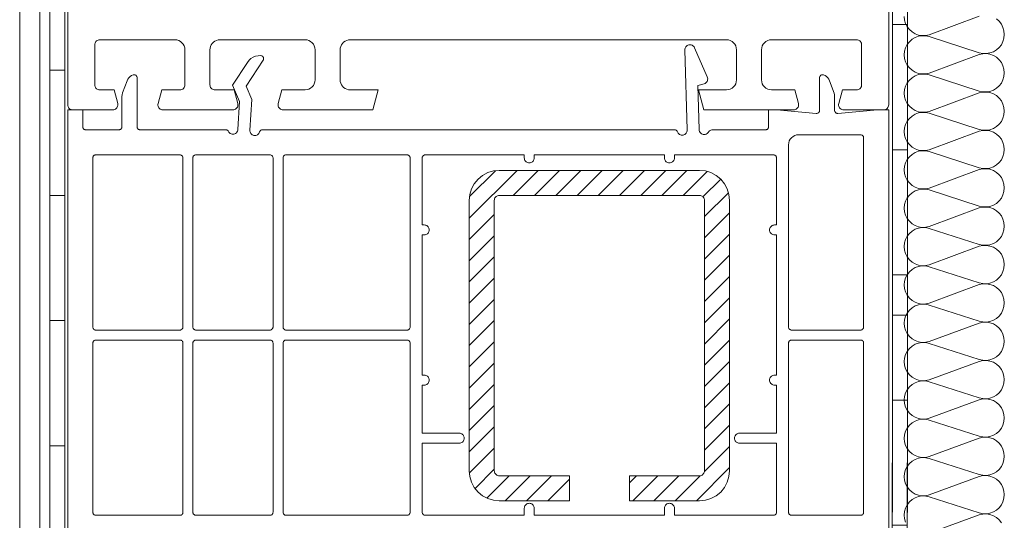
# Model space of a CAD drawing. Header units: metres. Extents: x 69 to 122.5, y -21.4 to -4.6.
# Tile 96 of 250: x 77.3381 to 77.4365, y -15.3319 to -15.2819. Entities that reach past the tile are written whole.
import ezdxf

# ---------------------------------------------------------------- set-up
doc = ezdxf.new("R2010")
doc.units = ezdxf.units.M
doc.header["$LTSCALE"] = 0.02
doc.layers.add('032_Metallarbeiten-Fenster', color=7, linetype='Continuous', lineweight=5)
doc.layers.add('Keine', color=7, linetype='Continuous', lineweight=9)

msp = doc.modelspace()

# ---------------------------------------------------------------- linework, layer by layer
at = {"layer": '032_Metallarbeiten-Fenster', "color": 181, "linetype": 'Continuous', "lineweight": 9, "true_color": 0x9f7fff}
for p, q in [((77.383003, -15.301725), (77.387782, -15.296947)), ((77.383041, -15.299566), (77.385623, -15.296984)), ((77.387403, -15.299447), (77.389903, -15.296947)), ((77.389524, -15.299447), (77.392024, -15.296947)), ((77.391646, -15.299447), (77.394146, -15.296947)), ((77.393767, -15.299447), (77.396267, -15.296947)), ((77.395888, -15.299447), (77.398388, -15.296947)), ((77.39801, -15.299447), (77.40051, -15.296947)), ((77.400131, -15.299447), (77.402631, -15.296947)), ((77.402252, -15.299447), (77.404752, -15.296947)), ((77.404374, -15.299447), (77.406763, -15.297057)), ((77.406351, -15.29959), (77.40812, -15.297822)), ((77.406503, -15.30156), (77.408889, -15.299174)), ((77.383003, -15.303847), (77.385503, -15.301347)), ((77.406503, -15.303681), (77.409003, -15.301181)), ((77.406503, -15.305802), (77.409003, -15.303302)), ((77.383003, -15.305968), (77.385503, -15.303468)), ((77.383003, -15.308089), (77.385503, -15.305589)), ((77.406503, -15.307924), (77.409003, -15.305424)), ((77.383003, -15.31021), (77.385503, -15.30771)), ((77.406503, -15.310045), (77.409003, -15.307545)), ((77.383003, -15.312332), (77.385503, -15.309832)), ((77.406503, -15.312166), (77.409003, -15.309666)), ((77.383003, -15.314453), (77.385503, -15.311953)), ((77.406503, -15.314288), (77.409003, -15.311788)), ((77.383003, -15.316574), (77.385503, -15.314074)), ((77.406503, -15.316409), (77.409003, -15.313909)), ((77.406503, -15.31853), (77.409003, -15.31603)), ((77.383003, -15.318696), (77.385503, -15.316196)), ((77.406503, -15.320652), (77.409003, -15.318152)), ((77.383003, -15.320817), (77.385503, -15.318317)), ((77.383003, -15.322938), (77.385503, -15.320438)), ((77.406503, -15.322773), (77.409003, -15.320273)), ((77.383003, -15.32506), (77.385503, -15.32256)), ((77.406503, -15.324894), (77.409003, -15.322394)), ((77.383024, -15.32716), (77.385503, -15.324681)), ((77.406497, -15.327022), (77.409003, -15.324516)), ((77.383592, -15.328714), (77.385503, -15.326802)), ((77.405694, -15.329947), (77.409003, -15.326637)), ((77.38476, -15.329667), (77.38698, -15.327447)), ((77.386602, -15.329947), (77.389102, -15.327447)), ((77.388723, -15.329947), (77.391223, -15.327447)), ((77.390844, -15.329947), (77.393003, -15.327788)), ((77.399003, -15.328152), (77.399708, -15.327447)), ((77.39933, -15.329947), (77.40183, -15.327447)), ((77.401451, -15.329947), (77.403951, -15.327447)), ((77.403572, -15.329947), (77.406079, -15.32744)), ((77.392966, -15.329947), (77.393003, -15.329909))]:
    msp.add_line(p, q, dxfattribs=at)
at = {"layer": '032_Metallarbeiten-Fenster', "color": 7, "linetype": 'Continuous', "lineweight": 9}
msp.add_lwpolyline([(77.338094, -15.211971), (77.340094, -15.211971), (77.340094, -15.553271), (77.362593, -15.553271), (77.362593, -15.555271), (77.338094, -15.555271)], close=True, dxfattribs=at)
for points in [[(77.342589, -15.211955), (77.342589, -15.549172), (77.386491, -15.549172), (77.37816, -15.557286)], [(77.5577, -15.408971), (77.50325, -15.408949), (77.50325, -15.403949), (77.47175, -15.404002), (77.471706, -15.395915), (77.458514, -15.395915), (77.457937, -15.403949), (77.424778, -15.403944), (77.425202, -15.390236), (77.425278, -15.311401), (77.425278, -15.223714)]]:
    msp.add_lwpolyline(points, dxfattribs=at)
at = {"layer": '032_Metallarbeiten-Fenster'}
for points in [[(77.3429, -15.240915), (77.3429, -15.290405), (77.3429, -15.290405), (77.342908, -15.290492), (77.34293, -15.290576), (77.342967, -15.290655), (77.343017, -15.290727), (77.343079, -15.290788), (77.34315, -15.290838), (77.343229, -15.290875), (77.343313, -15.290898), (77.3434, -15.290905), (77.3474, -15.290905), (77.3474, -15.290905), (77.347491, -15.290897), (77.347579, -15.290872), (77.347661, -15.290831), (77.347735, -15.290777), (77.347797, -15.29071), (77.347846, -15.290632), (77.34788, -15.290547), (77.347897, -15.290457), (77.347899, -15.290366), (77.347883, -15.290276), (77.347516, -15.288905), (77.3461, -15.288905), (77.3461, -15.288905), (77.346013, -15.288898), (77.345929, -15.288875), (77.34585, -15.288838), (77.345779, -15.288788), (77.345717, -15.288727), (77.345667, -15.288655), (77.34563, -15.288576), (77.345608, -15.288492), (77.3456, -15.288405), (77.3456, -15.284405), (77.3456, -15.284405), (77.345608, -15.284318), (77.34563, -15.284234), (77.345667, -15.284155), (77.345717, -15.284084), (77.345779, -15.284022), (77.34585, -15.283972), (77.345929, -15.283935), (77.346013, -15.283913), (77.3461, -15.283905), (77.3536, -15.283905), (77.3536, -15.283905), (77.353795, -15.283924), (77.353983, -15.283981), (77.354156, -15.284074), (77.354307, -15.284198), (77.354432, -15.28435), (77.354524, -15.284522), (77.354581, -15.28471), (77.3546, -15.284905), (77.3546, -15.288405), (77.3546, -15.288405), (77.354591, -15.288503), (77.354562, -15.288596), (77.354516, -15.288683), (77.354454, -15.288759), (77.354378, -15.288821), (77.354291, -15.288867), (77.354198, -15.288896), (77.3541, -15.288905), (77.352284, -15.288905), (77.351917, -15.290276), (77.351917, -15.290276), (77.351902, -15.290366), (77.351903, -15.290457), (77.351921, -15.290547), (77.351955, -15.290632), (77.352003, -15.29071), (77.352066, -15.290777), (77.352139, -15.290831), (77.352221, -15.290872), (77.352309, -15.290897), (77.3524, -15.290905), (77.3594, -15.290905), (77.3594, -15.290905), (77.359491, -15.290897), (77.359579, -15.290872), (77.359661, -15.290831), (77.359735, -15.290777), (77.359797, -15.29071), (77.359846, -15.290632), (77.35988, -15.290547), (77.359897, -15.290457), (77.359899, -15.290366), (77.359883, -15.290276), (77.359516, -15.288905), (77.3576, -15.288905), (77.3576, -15.288905), (77.357513, -15.288898), (77.357429, -15.288875), (77.35735, -15.288838), (77.357279, -15.288788), (77.357217, -15.288727), (77.357167, -15.288655), (77.35713, -15.288576), (77.357108, -15.288492), (77.3571, -15.288405), (77.3571, -15.284905), (77.3571, -15.284905), (77.357115, -15.284731), (77.35716, -15.284563), (77.357234, -15.284405), (77.357334, -15.284262), (77.357457, -15.284139), (77.3576, -15.284039), (77.357758, -15.283965), (77.357926, -15.28392), (77.3581, -15.283905), (77.3666, -15.283905), (77.3666, -15.283905), (77.366795, -15.283924), (77.366983, -15.283981), (77.367156, -15.284074), (77.367307, -15.284198), (77.367432, -15.28435), (77.367524, -15.284522), (77.367581, -15.28471), (77.3676, -15.284905), (77.3676, -15.287905), (77.3676, -15.287905), (77.367581, -15.2881), (77.367524, -15.288288), (77.367432, -15.288461), (77.367307, -15.288612), (77.367156, -15.288737), (77.366983, -15.288829), (77.366795, -15.288886), (77.3666, -15.288905), (77.364284, -15.288905), (77.363917, -15.290276), (77.363917, -15.290276), (77.363902, -15.290366), (77.363903, -15.290457), (77.363921, -15.290547), (77.363955, -15.290632), (77.364003, -15.29071), (77.364066, -15.290777), (77.364139, -15.290831), (77.364221, -15.290872), (77.364309, -15.290897), (77.3644, -15.290905), (77.373364, -15.290905), (77.3739, -15.288905), (77.3711, -15.288905), (77.3711, -15.288905), (77.370926, -15.28889), (77.370758, -15.288845), (77.3706, -15.288771), (77.370457, -15.288671), (77.370334, -15.288548), (77.370234, -15.288405), (77.37016, -15.288247), (77.370115, -15.288079), (77.3701, -15.287905), (77.3701, -15.284905), (77.3701, -15.284905), (77.370115, -15.284731), (77.37016, -15.284563), (77.370234, -15.284405), (77.370334, -15.284262), (77.370457, -15.284139), (77.3706, -15.284039), (77.370758, -15.283965), (77.370926, -15.28392), (77.3711, -15.283905), (77.4087, -15.283905), (77.4087, -15.283905), (77.408895, -15.283924), (77.409083, -15.283981), (77.409256, -15.284074), (77.409407, -15.284198), (77.409532, -15.28435), (77.409624, -15.284522), (77.409681, -15.28471), (77.4097, -15.284905), (77.4097, -15.287905), (77.4097, -15.287905), (77.409681, -15.2881), (77.409624, -15.288288), (77.409532, -15.288461), (77.409407, -15.288612), (77.409256, -15.288737), (77.409083, -15.288829), (77.408895, -15.288886), (77.4087, -15.288905), (77.4059, -15.288905), (77.406436, -15.290905), (77.4154, -15.290905), (77.4154, -15.290905), (77.415491, -15.290897), (77.415579, -15.290872), (77.415661, -15.290831), (77.415735, -15.290777), (77.415797, -15.29071), (77.415846, -15.290632), (77.41588, -15.290547), (77.415897, -15.290457), (77.415899, -15.290366), (77.415883, -15.290276), (77.415516, -15.288905), (77.4132, -15.288905), (77.4132, -15.288905), (77.413005, -15.288886), (77.412817, -15.288829), (77.412645, -15.288737), (77.412493, -15.288612), (77.412369, -15.288461), (77.412276, -15.288288), (77.412219, -15.2881), (77.4122, -15.287905), (77.4122, -15.284905), (77.4122, -15.284905), (77.412219, -15.28471), (77.412276, -15.284522), (77.412369, -15.28435), (77.412493, -15.284198), (77.412645, -15.284074), (77.412817, -15.283981), (77.413005, -15.283924), (77.4132, -15.283905), (77.4217, -15.283905), (77.4217, -15.283905), (77.421787, -15.283913), (77.421871, -15.283935), (77.42195, -15.283972), (77.422022, -15.284022), (77.422083, -15.284084), (77.422133, -15.284155), (77.42217, -15.284234), (77.422193, -15.284318), (77.4222, -15.284405), (77.4222, -15.288405), (77.4222, -15.288405), (77.422193, -15.288492), (77.42217, -15.288576), (77.422133, -15.288655), (77.422083, -15.288727), (77.422022, -15.288788), (77.42195, -15.288838), (77.421871, -15.288875), (77.421787, -15.288898), (77.4217, -15.288905), (77.420284, -15.288905), (77.419917, -15.290276), (77.419917, -15.290276), (77.419902, -15.290366), (77.419903, -15.290457), (77.419921, -15.290547), (77.419955, -15.290632), (77.420003, -15.29071), (77.420066, -15.290777), (77.420139, -15.290831), (77.420221, -15.290872), (77.420309, -15.290897), (77.4204, -15.290905), (77.4244, -15.290905), (77.4244, -15.290905), (77.424498, -15.290896), (77.424591, -15.290867), (77.424678, -15.290821), (77.424754, -15.290759), (77.424816, -15.290683), (77.424862, -15.290596), (77.424891, -15.290503), (77.4249, -15.290405), (77.4249, -15.240915)], [(77.4249, -15.340395), (77.4249, -15.290905), (77.423786, -15.290905), (77.419826, -15.291252), (77.419826, -15.291252), (77.419771, -15.291251), (77.419717, -15.291241), (77.419665, -15.291221), (77.419619, -15.291192), (77.419578, -15.291154), (77.419545, -15.29111), (77.41952, -15.291061), (77.419505, -15.291008), (77.4195, -15.290953), (77.4195, -15.289571), (77.4195, -15.289571), (77.419485, -15.289398), (77.41944, -15.289229), (77.418996, -15.288009), (77.418996, -15.288009), (77.418923, -15.287852), (77.418824, -15.287711), (77.418702, -15.287588), (77.418561, -15.287488), (77.418405, -15.287414), (77.418405, -15.287414), (77.418349, -15.287399), (77.418291, -15.287395), (77.418234, -15.287403), (77.418179, -15.287421), (77.418129, -15.287449), (77.418085, -15.287486), (77.418049, -15.287531), (77.418022, -15.287582), (77.418006, -15.287638), (77.418, -15.287695), (77.418, -15.290953), (77.418, -15.290953), (77.417995, -15.291008), (77.41798, -15.291061), (77.417955, -15.29111), (77.417922, -15.291154), (77.417882, -15.291192), (77.417835, -15.291221), (77.417783, -15.291241), (77.417729, -15.291251), (77.417674, -15.291252), (77.413714, -15.290905), (77.4129, -15.290905), (77.4129, -15.292595), (77.4129, -15.292595), (77.412896, -15.292647), (77.412882, -15.292698), (77.41286, -15.292745), (77.41283, -15.292788), (77.412793, -15.292825), (77.41275, -15.292855), (77.412703, -15.292877), (77.412652, -15.292891), (77.4126, -15.292895), (77.407316, -15.292895), (77.407316, -15.292895), (77.407232, -15.292902), (77.407151, -15.292923), (77.407074, -15.292958), (77.407004, -15.293004), (77.406943, -15.293062), (77.406892, -15.29313), (77.406892, -15.29313), (77.406832, -15.293207), (77.406758, -15.293271), (77.406673, -15.29332), (77.40658, -15.293351), (77.406483, -15.293364), (77.406385, -15.293357), (77.406291, -15.293331), (77.406203, -15.293287), (77.406126, -15.293228), (77.406061, -15.293154), (77.406013, -15.293069), (77.405981, -15.292976), (77.405969, -15.292878), (77.405841, -15.28848), (77.406466, -15.288293), (77.406466, -15.288293), (77.406553, -15.288258), (77.406632, -15.288207), (77.4067, -15.288142), (77.406755, -15.288066), (77.406794, -15.28798), (77.406817, -15.287889), (77.406822, -15.287795), (77.40681, -15.287702), (77.40678, -15.287613), (77.405495, -15.2847), (77.405495, -15.2847), (77.405454, -15.284625), (77.4054, -15.284558), (77.405336, -15.284501), (77.405262, -15.284455), (77.405182, -15.284424), (77.405098, -15.284406), (77.405012, -15.284403), (77.404927, -15.284414), (77.404927, -15.284414), (77.404845, -15.28444), (77.404769, -15.28448), (77.404701, -15.284532), (77.404642, -15.284596), (77.404596, -15.284668), (77.404562, -15.284747), (77.404543, -15.284831), (77.404538, -15.284917), (77.404769, -15.292913), (77.404769, -15.292913), (77.404764, -15.293001), (77.404744, -15.293087), (77.404708, -15.293168), (77.404659, -15.293241), (77.404598, -15.293305), (77.404526, -15.293357), (77.404447, -15.293395), (77.404362, -15.293419), (77.404362, -15.293419), (77.404274, -15.293428), (77.404186, -15.293421), (77.4041, -15.293398), (77.40402, -15.293361), (77.403948, -15.29331), (77.403886, -15.293248), (77.403835, -15.293175), (77.403798, -15.293095), (77.403798, -15.293095), (77.403777, -15.293047), (77.403747, -15.293004), (77.40371, -15.292966), (77.403667, -15.292936), (77.403619, -15.292913), (77.403568, -15.2929), (77.403516, -15.292895), (77.362353, -15.292895), (77.362353, -15.292895), (77.362299, -15.2929), (77.362247, -15.292915), (77.362198, -15.292939), (77.362154, -15.292971), (77.362116, -15.293011), (77.362087, -15.293057), (77.362066, -15.293108), (77.362066, -15.293108), (77.362032, -15.293192), (77.361984, -15.293268), (77.361922, -15.293334), (77.361849, -15.293388), (77.361768, -15.293429), (77.361681, -15.293453), (77.36159, -15.293462), (77.3615, -15.293454), (77.3615, -15.293454), (77.361413, -15.29343), (77.361331, -15.293391), (77.361258, -15.293337), (77.361196, -15.293272), (77.361146, -15.293196), (77.361111, -15.293112), (77.361092, -15.293023), (77.361089, -15.292933), (77.361269, -15.289855), (77.360706, -15.288544), (77.362413, -15.28595), (77.362413, -15.28595), (77.36244, -15.285899), (77.362457, -15.285845), (77.362463, -15.285788), (77.362458, -15.285731), (77.362442, -15.285676), (77.362417, -15.285625), (77.362382, -15.28558), (77.362339, -15.285542), (77.36229, -15.285513), (77.362236, -15.285494), (77.36218, -15.285485), (77.36218, -15.285485), (77.361919, -15.285493), (77.361663, -15.285546), (77.36142, -15.285642), (77.361197, -15.285779), (77.361002, -15.285953), (77.36084, -15.286158), (77.359349, -15.288424), (77.360054, -15.290068), (77.359891, -15.292863), (77.359891, -15.292863), (77.359877, -15.292955), (77.359846, -15.293043), (77.359799, -15.293124), (77.359738, -15.293194), (77.359665, -15.293252), (77.359583, -15.293296), (77.359494, -15.293323), (77.359401, -15.293334), (77.359308, -15.293327), (77.359218, -15.293302), (77.359134, -15.293262), (77.359059, -15.293207), (77.358996, -15.293138), (77.358946, -15.29306), (77.358946, -15.29306), (77.358917, -15.293013), (77.358879, -15.292973), (77.358835, -15.29294), (77.358786, -15.292915), (77.358733, -15.2929), (77.358678, -15.292895), (77.35012, -15.292895), (77.35012, -15.292895), (77.350068, -15.292891), (77.350017, -15.292877), (77.34997, -15.292855), (77.349927, -15.292825), (77.34989, -15.292788), (77.34986, -15.292745), (77.349838, -15.292698), (77.349825, -15.292647), (77.34982, -15.292595), (77.34982, -15.287695), (77.34982, -15.287695), (77.349815, -15.287638), (77.349798, -15.287582), (77.349771, -15.287531), (77.349735, -15.287486), (77.349691, -15.287449), (77.349641, -15.287421), (77.349586, -15.287403), (77.349529, -15.287395), (77.349471, -15.287399), (77.349415, -15.287414), (77.349415, -15.287414), (77.349262, -15.287487), (77.349123, -15.287584), (77.349002, -15.287704), (77.348903, -15.287843), (77.34883, -15.287996), (77.348365, -15.289216), (77.348365, -15.289216), (77.348317, -15.289391), (77.3483, -15.289572), (77.3483, -15.292595), (77.3483, -15.292595), (77.348296, -15.292647), (77.348282, -15.292698), (77.34826, -15.292745), (77.34823, -15.292788), (77.348193, -15.292825), (77.34815, -15.292855), (77.348103, -15.292877), (77.348052, -15.292891), (77.348, -15.292895), (77.3447, -15.292895), (77.3447, -15.292895), (77.344648, -15.292891), (77.344597, -15.292877), (77.34455, -15.292855), (77.344507, -15.292825), (77.34447, -15.292788), (77.34444, -15.292745), (77.344418, -15.292698), (77.344405, -15.292647), (77.3444, -15.292595), (77.3444, -15.290905), (77.3429, -15.290905), (77.3429, -15.340395)]]:
    msp.add_lwpolyline(points, dxfattribs=at)
for points in [[(77.4152, -15.312895), (77.4221, -15.312895), (77.4221, -15.312895), (77.422152, -15.312891), (77.422203, -15.312877), (77.42225, -15.312855), (77.422293, -15.312825), (77.42233, -15.312788), (77.42236, -15.312745), (77.422382, -15.312698), (77.422396, -15.312647), (77.4224, -15.312595), (77.4224, -15.293695), (77.4224, -15.293695), (77.422394, -15.293637), (77.422377, -15.29358), (77.42235, -15.293529), (77.422312, -15.293483), (77.422267, -15.293446), (77.422215, -15.293418), (77.422159, -15.293401), (77.4221, -15.293395), (77.4159, -15.293395), (77.4159, -15.293395), (77.415705, -15.293414), (77.415517, -15.293471), (77.415345, -15.293564), (77.415193, -15.293688), (77.415069, -15.29384), (77.414976, -15.294012), (77.414919, -15.2942), (77.4149, -15.294395), (77.4149, -15.312595), (77.4149, -15.312595), (77.414905, -15.312647), (77.414918, -15.312698), (77.41494, -15.312745), (77.41497, -15.312788), (77.415007, -15.312825), (77.41505, -15.312855), (77.415097, -15.312877), (77.415148, -15.312891)], [(77.3457, -15.312895), (77.3541, -15.312895), (77.3541, -15.312895), (77.354152, -15.312891), (77.354203, -15.312877), (77.35425, -15.312855), (77.354293, -15.312825), (77.35433, -15.312788), (77.35436, -15.312745), (77.354382, -15.312698), (77.354396, -15.312647), (77.3544, -15.312595), (77.3544, -15.295695), (77.3544, -15.295695), (77.354394, -15.295637), (77.354377, -15.29558), (77.35435, -15.295529), (77.354312, -15.295483), (77.354267, -15.295446), (77.354215, -15.295418), (77.354159, -15.295401), (77.3541, -15.295395), (77.3457, -15.295395), (77.3457, -15.295395), (77.345648, -15.2954), (77.345597, -15.295413), (77.34555, -15.295435), (77.345507, -15.295465), (77.34547, -15.295502), (77.34544, -15.295545), (77.345418, -15.295593), (77.345405, -15.295643), (77.3454, -15.295695), (77.3454, -15.312595), (77.3454, -15.312595), (77.345405, -15.312647), (77.345418, -15.312698), (77.34544, -15.312745), (77.34547, -15.312788), (77.345507, -15.312825), (77.34555, -15.312855), (77.345597, -15.312877), (77.345648, -15.312891)], [(77.3631, -15.295395), (77.3557, -15.295395), (77.3557, -15.295395), (77.355648, -15.2954), (77.355597, -15.295413), (77.35555, -15.295435), (77.355507, -15.295465), (77.35547, -15.295502), (77.35544, -15.295545), (77.355418, -15.295593), (77.355405, -15.295643), (77.3554, -15.295695), (77.3554, -15.312595), (77.3554, -15.312595), (77.355405, -15.312647), (77.355418, -15.312698), (77.35544, -15.312745), (77.35547, -15.312788), (77.355507, -15.312825), (77.35555, -15.312855), (77.355597, -15.312877), (77.355648, -15.312891), (77.3557, -15.312895), (77.3631, -15.312895), (77.3631, -15.312895), (77.363152, -15.312891), (77.363203, -15.312877), (77.36325, -15.312855), (77.363293, -15.312825), (77.36333, -15.312788), (77.36336, -15.312745), (77.363382, -15.312698), (77.363396, -15.312647), (77.3634, -15.312595), (77.3634, -15.295695), (77.3634, -15.295695), (77.363394, -15.295637), (77.363377, -15.29558), (77.36335, -15.295529), (77.363312, -15.295483), (77.363267, -15.295446), (77.363215, -15.295418), (77.363159, -15.295401)], [(77.3768, -15.295395), (77.3647, -15.295395), (77.3647, -15.295395), (77.364648, -15.2954), (77.364597, -15.295413), (77.36455, -15.295435), (77.364507, -15.295465), (77.36447, -15.295502), (77.36444, -15.295545), (77.364418, -15.295593), (77.364405, -15.295643), (77.3644, -15.295695), (77.3644, -15.312595), (77.3644, -15.312595), (77.364405, -15.312647), (77.364418, -15.312698), (77.36444, -15.312745), (77.36447, -15.312788), (77.364507, -15.312825), (77.36455, -15.312855), (77.364597, -15.312877), (77.364648, -15.312891), (77.3647, -15.312895), (77.3768, -15.312895), (77.3768, -15.312895), (77.376859, -15.312889), (77.376915, -15.312872), (77.376967, -15.312845), (77.377012, -15.312807), (77.37705, -15.312762), (77.377077, -15.31271), (77.377094, -15.312654), (77.3771, -15.312595), (77.3771, -15.295695), (77.3771, -15.295695), (77.377094, -15.295637), (77.377077, -15.29558), (77.37705, -15.295529), (77.377012, -15.295483), (77.376967, -15.295446), (77.376915, -15.295418), (77.376859, -15.295401)], [(77.3785, -15.303395), (77.378587, -15.303388), (77.378671, -15.303365), (77.37875, -15.303328), (77.378821, -15.303278), (77.378883, -15.303217), (77.378933, -15.303145), (77.37897, -15.303066), (77.378992, -15.302982), (77.379, -15.302895), (77.379, -15.302895), (77.378992, -15.302808), (77.37897, -15.302724), (77.378933, -15.302645), (77.378883, -15.302574), (77.378821, -15.302512), (77.37875, -15.302462), (77.378671, -15.302425), (77.378587, -15.302403), (77.3785, -15.302395), (77.3783, -15.302395), (77.3783, -15.295695), (77.3783, -15.295695), (77.378306, -15.295637), (77.378323, -15.29558), (77.378351, -15.295529), (77.378388, -15.295483), (77.378433, -15.295446), (77.378485, -15.295418), (77.378542, -15.295401), (77.3786, -15.295395), (77.3885, -15.295395), (77.3885, -15.295695), (77.3885, -15.295695), (77.388508, -15.295782), (77.38853, -15.295866), (77.388567, -15.295945), (77.388617, -15.296017), (77.388679, -15.296078), (77.38875, -15.296128), (77.388829, -15.296165), (77.388913, -15.296188), (77.389, -15.296195), (77.389, -15.296195), (77.389087, -15.296188), (77.389171, -15.296165), (77.38925, -15.296128), (77.389321, -15.296078), (77.389383, -15.296017), (77.389433, -15.295945), (77.38947, -15.295866), (77.389492, -15.295782), (77.3895, -15.295695), (77.3895, -15.295395), (77.4025, -15.295395), (77.4025, -15.295695), (77.4025, -15.295695), (77.402508, -15.295782), (77.40253, -15.295866), (77.402567, -15.295945), (77.402617, -15.296017), (77.402679, -15.296078), (77.40275, -15.296128), (77.402829, -15.296165), (77.402913, -15.296188), (77.403, -15.296195), (77.403, -15.296195), (77.403087, -15.296188), (77.403171, -15.296165), (77.40325, -15.296128), (77.403321, -15.296078), (77.403383, -15.296017), (77.403433, -15.295945), (77.40347, -15.295866), (77.403492, -15.295782), (77.4035, -15.295695), (77.4035, -15.295395), (77.4134, -15.295395), (77.4134, -15.295395), (77.413459, -15.295401), (77.413515, -15.295418), (77.413567, -15.295446), (77.413612, -15.295483), (77.41365, -15.295529), (77.413677, -15.29558), (77.413694, -15.295637), (77.4137, -15.295695), (77.4137, -15.302395), (77.4135, -15.302395), (77.4135, -15.302395), (77.413413, -15.302403), (77.413329, -15.302425), (77.41325, -15.302462), (77.413179, -15.302512), (77.413117, -15.302574), (77.413067, -15.302645), (77.41303, -15.302724), (77.413008, -15.302808), (77.413, -15.302895), (77.413, -15.302895), (77.413008, -15.302982), (77.41303, -15.303066), (77.413067, -15.303145), (77.413117, -15.303217), (77.413179, -15.303278), (77.41325, -15.303328), (77.413329, -15.303365), (77.413413, -15.303388), (77.4135, -15.303395), (77.4137, -15.303395), (77.4137, -15.317395), (77.4135, -15.317395), (77.4135, -15.317395), (77.413413, -15.317403), (77.413329, -15.317425), (77.41325, -15.317462), (77.413179, -15.317512), (77.413117, -15.317574), (77.413067, -15.317645), (77.41303, -15.317724), (77.413008, -15.317808), (77.413, -15.317895), (77.413, -15.317895), (77.413008, -15.317982), (77.41303, -15.318066), (77.413067, -15.318145), (77.413117, -15.318217), (77.413179, -15.318278), (77.41325, -15.318328), (77.413329, -15.318365), (77.413413, -15.318388), (77.4135, -15.318395), (77.4137, -15.318395), (77.4137, -15.323195), (77.41, -15.323195), (77.41, -15.323195), (77.409913, -15.323203), (77.409829, -15.323225), (77.40975, -15.323262), (77.409679, -15.323312), (77.409617, -15.323374), (77.409567, -15.323445), (77.40953, -15.323524), (77.409508, -15.323608), (77.4095, -15.323695), (77.4095, -15.323695), (77.409508, -15.323782), (77.40953, -15.323866), (77.409567, -15.323945), (77.409617, -15.324017), (77.409679, -15.324078), (77.40975, -15.324128), (77.409829, -15.324165), (77.409913, -15.324188), (77.41, -15.324195), (77.4137, -15.324195), (77.4137, -15.331095), (77.4137, -15.331095), (77.413696, -15.331147), (77.413682, -15.331198), (77.41366, -15.331245), (77.41363, -15.331288), (77.413593, -15.331325), (77.41355, -15.331355), (77.413503, -15.331377), (77.413452, -15.331391), (77.4134, -15.331395), (77.4035, -15.331395), (77.4035, -15.330695), (77.4035, -15.330695), (77.403492, -15.330608), (77.40347, -15.330524), (77.403433, -15.330445), (77.403383, -15.330374), (77.403321, -15.330312), (77.40325, -15.330262), (77.403171, -15.330225), (77.403087, -15.330203), (77.403, -15.330195), (77.403, -15.330195), (77.402913, -15.330203), (77.402829, -15.330225), (77.40275, -15.330262), (77.402679, -15.330312), (77.402617, -15.330374), (77.402567, -15.330445), (77.40253, -15.330524), (77.402508, -15.330608), (77.4025, -15.330695), (77.4025, -15.331395), (77.3895, -15.331395), (77.3895, -15.330695), (77.3895, -15.330695), (77.389492, -15.330608), (77.38947, -15.330524), (77.389433, -15.330445), (77.389383, -15.330374), (77.389321, -15.330312), (77.38925, -15.330262), (77.389171, -15.330225), (77.389087, -15.330203), (77.389, -15.330195), (77.389, -15.330195), (77.388913, -15.330203), (77.388829, -15.330225), (77.38875, -15.330262), (77.388679, -15.330312), (77.388617, -15.330374), (77.388567, -15.330445), (77.38853, -15.330524), (77.388508, -15.330608), (77.3885, -15.330695), (77.3885, -15.331395), (77.3786, -15.331395), (77.3786, -15.331395), (77.378542, -15.331389), (77.378485, -15.331372), (77.378433, -15.331345), (77.378388, -15.331307), (77.378351, -15.331262), (77.378323, -15.33121), (77.378306, -15.331154), (77.3783, -15.331095), (77.3783, -15.324195), (77.382, -15.324195), (77.382, -15.324195), (77.382087, -15.324188), (77.382171, -15.324165), (77.38225, -15.324128), (77.382321, -15.324078), (77.382383, -15.324017), (77.382433, -15.323945), (77.38247, -15.323866), (77.382492, -15.323782), (77.3825, -15.323695), (77.3825, -15.323695), (77.382492, -15.323608), (77.38247, -15.323524), (77.382433, -15.323445), (77.382383, -15.323374), (77.382321, -15.323312), (77.38225, -15.323262), (77.382171, -15.323225), (77.382087, -15.323203), (77.382, -15.323195), (77.3783, -15.323195), (77.3783, -15.318395), (77.3785, -15.318395), (77.3785, -15.318395), (77.378587, -15.318388), (77.378671, -15.318365), (77.37875, -15.318328), (77.378821, -15.318278), (77.378883, -15.318217), (77.378933, -15.318145), (77.37897, -15.318066), (77.378992, -15.317982), (77.379, -15.317895), (77.379, -15.317895), (77.378992, -15.317808), (77.37897, -15.317724), (77.378933, -15.317645), (77.378883, -15.317574), (77.378821, -15.317512), (77.37875, -15.317462), (77.378671, -15.317425), (77.378587, -15.317403), (77.3785, -15.317395), (77.3783, -15.317395), (77.3783, -15.303395)], [(77.406003, -15.299447), (77.40609, -15.299454), (77.406174, -15.299477), (77.406253, -15.299514), (77.406325, -15.299564), (77.406386, -15.299625), (77.406436, -15.299697), (77.406473, -15.299776), (77.406496, -15.29986), (77.406503, -15.299947), (77.406503, -15.326947), (77.406503, -15.326947), (77.406496, -15.327033), (77.406473, -15.327118), (77.406436, -15.327197), (77.406386, -15.327268), (77.406325, -15.32733), (77.406253, -15.32738), (77.406174, -15.327417), (77.40609, -15.327439), (77.406003, -15.327447), (77.399003, -15.327447), (77.399003, -15.329947), (77.406003, -15.329947), (77.406003, -15.329947), (77.406588, -15.329889), (77.407151, -15.329718), (77.40767, -15.329441), (77.408124, -15.329068), (77.408497, -15.328613), (77.408775, -15.328095), (77.408945, -15.327532), (77.409003, -15.326947), (77.409003, -15.299947), (77.409003, -15.299947), (77.408945, -15.299361), (77.408775, -15.298799), (77.408497, -15.29828), (77.408124, -15.297826), (77.40767, -15.297452), (77.407151, -15.297175), (77.406588, -15.297004), (77.406003, -15.296947), (77.386003, -15.296947), (77.386003, -15.296947), (77.385418, -15.297004), (77.384855, -15.297175), (77.384337, -15.297452), (77.383882, -15.297826), (77.383509, -15.29828), (77.383232, -15.298799), (77.383061, -15.299361), (77.383003, -15.299947), (77.383003, -15.326947), (77.383003, -15.326947), (77.383061, -15.327532), (77.383232, -15.328095), (77.383509, -15.328613), (77.383882, -15.329068), (77.384337, -15.329441), (77.384855, -15.329718), (77.385418, -15.329889), (77.386003, -15.329947), (77.393003, -15.329947), (77.393003, -15.327447), (77.386003, -15.327447), (77.386003, -15.327447), (77.385916, -15.327439), (77.385832, -15.327417), (77.385753, -15.32738), (77.385682, -15.32733), (77.38562, -15.327268), (77.38557, -15.327197), (77.385533, -15.327118), (77.385511, -15.327033), (77.385503, -15.326947), (77.385503, -15.299947), (77.385503, -15.299947), (77.385511, -15.29986), (77.385533, -15.299776), (77.38557, -15.299697), (77.38562, -15.299625), (77.385682, -15.299564), (77.385753, -15.299514), (77.385832, -15.299477), (77.385916, -15.299454), (77.386003, -15.299447)], [(77.3457, -15.331395), (77.3541, -15.331395), (77.3541, -15.331395), (77.354159, -15.331389), (77.354215, -15.331372), (77.354267, -15.331345), (77.354312, -15.331307), (77.35435, -15.331262), (77.354377, -15.33121), (77.354394, -15.331154), (77.3544, -15.331095), (77.3544, -15.314195), (77.3544, -15.314195), (77.354394, -15.314137), (77.354377, -15.31408), (77.35435, -15.314029), (77.354312, -15.313983), (77.354267, -15.313946), (77.354215, -15.313918), (77.354159, -15.313901), (77.3541, -15.313895), (77.3457, -15.313895), (77.3457, -15.313895), (77.345648, -15.3139), (77.345597, -15.313913), (77.34555, -15.313935), (77.345507, -15.313965), (77.34547, -15.314002), (77.34544, -15.314045), (77.345418, -15.314093), (77.345405, -15.314143), (77.3454, -15.314195), (77.3454, -15.331095), (77.3454, -15.331095), (77.345405, -15.331147), (77.345418, -15.331198), (77.34544, -15.331245), (77.34547, -15.331288), (77.345507, -15.331325), (77.34555, -15.331355), (77.345597, -15.331377), (77.345648, -15.331391)], [(77.3631, -15.313895), (77.3557, -15.313895), (77.3557, -15.313895), (77.355648, -15.3139), (77.355597, -15.313913), (77.35555, -15.313935), (77.355507, -15.313965), (77.35547, -15.314002), (77.35544, -15.314045), (77.355418, -15.314093), (77.355405, -15.314143), (77.3554, -15.314195), (77.3554, -15.331095), (77.3554, -15.331095), (77.355405, -15.331147), (77.355418, -15.331198), (77.35544, -15.331245), (77.35547, -15.331288), (77.355507, -15.331325), (77.35555, -15.331355), (77.355597, -15.331377), (77.355648, -15.331391), (77.3557, -15.331395), (77.3631, -15.331395), (77.3631, -15.331395), (77.363159, -15.331389), (77.363215, -15.331372), (77.363267, -15.331345), (77.363312, -15.331307), (77.36335, -15.331262), (77.363377, -15.33121), (77.363394, -15.331154), (77.3634, -15.331095), (77.3634, -15.314195), (77.3634, -15.314195), (77.363394, -15.314137), (77.363377, -15.31408), (77.36335, -15.314029), (77.363312, -15.313983), (77.363267, -15.313946), (77.363215, -15.313918), (77.363159, -15.313901)], [(77.3768, -15.313895), (77.3647, -15.313895), (77.3647, -15.313895), (77.364648, -15.3139), (77.364597, -15.313913), (77.36455, -15.313935), (77.364507, -15.313965), (77.36447, -15.314002), (77.36444, -15.314045), (77.364418, -15.314093), (77.364405, -15.314143), (77.3644, -15.314195), (77.3644, -15.331095), (77.3644, -15.331095), (77.364405, -15.331147), (77.364418, -15.331198), (77.36444, -15.331245), (77.36447, -15.331288), (77.364507, -15.331325), (77.36455, -15.331355), (77.364597, -15.331377), (77.364648, -15.331391), (77.3647, -15.331395), (77.3768, -15.331395), (77.3768, -15.331395), (77.376859, -15.331389), (77.376915, -15.331372), (77.376967, -15.331345), (77.377012, -15.331307), (77.37705, -15.331262), (77.377077, -15.33121), (77.377094, -15.331154), (77.3771, -15.331095), (77.3771, -15.314195), (77.3771, -15.314195), (77.377094, -15.314137), (77.377077, -15.31408), (77.37705, -15.314029), (77.377012, -15.313983), (77.376967, -15.313946), (77.376915, -15.313918), (77.376859, -15.313901)], [(77.4221, -15.313895), (77.4152, -15.313895), (77.4152, -15.313895), (77.415148, -15.3139), (77.415097, -15.313913), (77.41505, -15.313935), (77.415007, -15.313965), (77.41497, -15.314002), (77.41494, -15.314045), (77.414918, -15.314093), (77.414905, -15.314143), (77.4149, -15.314195), (77.4149, -15.331095), (77.4149, -15.331095), (77.414905, -15.331147), (77.414918, -15.331198), (77.41494, -15.331245), (77.41497, -15.331288), (77.415007, -15.331325), (77.41505, -15.331355), (77.415097, -15.331377), (77.415148, -15.331391), (77.4152, -15.331395), (77.4221, -15.331395), (77.4221, -15.331395), (77.422159, -15.331389), (77.422215, -15.331372), (77.422267, -15.331345), (77.422312, -15.331307), (77.42235, -15.331262), (77.422377, -15.33121), (77.422394, -15.331154), (77.4224, -15.331095), (77.4224, -15.314195), (77.4224, -15.314195), (77.422394, -15.314137), (77.422377, -15.31408), (77.42235, -15.314029), (77.422312, -15.313983), (77.422267, -15.313946), (77.422215, -15.313918), (77.422159, -15.313901)]]:
    msp.add_lwpolyline(points, close=True, dxfattribs=at)
at = {"layer": 'Keine', "color": 7, "linetype": 'Continuous', "lineweight": 9}
for points in [[(77.341089, -15.211955), (77.341089, -15.550672), (77.382801, -15.550672), (77.377114, -15.556211)], [(77.557701, -15.407471), (77.50475, -15.407449), (77.50475, -15.402446), (77.473242, -15.402499), (77.473198, -15.394415), (77.457118, -15.394415), (77.456541, -15.402449), (77.426325, -15.402445), (77.426702, -15.39026), (77.426778, -15.311402), (77.426778, -15.223714)], [(77.433952, -15.281549), (77.428952, -15.283398), (77.428952, -15.283398), (77.4286, -15.283475), (77.428241, -15.283486), (77.427886, -15.283429), (77.427548, -15.283306), (77.427238, -15.283123), (77.426969, -15.282885), (77.426749, -15.2826), (77.426586, -15.28228), (77.426485, -15.281934), (77.426452, -15.281576)], [(77.426586, -15.332073), (77.426485, -15.331728), (77.426452, -15.33137), (77.426485, -15.331012), (77.426586, -15.330666), (77.426749, -15.330346), (77.426969, -15.330061), (77.427238, -15.329823), (77.427548, -15.32964), (77.427886, -15.329517), (77.428241, -15.32946), (77.4286, -15.329471), (77.428952, -15.329548), (77.433952, -15.331155), (77.433952, -15.331155), (77.434303, -15.331233), (77.434663, -15.331244), (77.435018, -15.331187), (77.435356, -15.331064), (77.435665, -15.330881), (77.435935, -15.330643), (77.436155, -15.330358), (77.436318, -15.330038), (77.436419, -15.329692), (77.436452, -15.329334), (77.436419, -15.328976), (77.436318, -15.32863), (77.436155, -15.32831), (77.435935, -15.328025), (77.435665, -15.327787), (77.435356, -15.327604), (77.435018, -15.327481), (77.434663, -15.327424), (77.434303, -15.327435), (77.433952, -15.327513), (77.428952, -15.329361), (77.428952, -15.329361), (77.4286, -15.329438), (77.428241, -15.329449), (77.427886, -15.329392), (77.427548, -15.32927), (77.427238, -15.329086), (77.426969, -15.328848), (77.426749, -15.328564), (77.426586, -15.328243), (77.426485, -15.327898), (77.426452, -15.327539), (77.426485, -15.327181), (77.426586, -15.326836), (77.426749, -15.326515), (77.426969, -15.326231), (77.427238, -15.325993), (77.427548, -15.325809), (77.427886, -15.325687), (77.428241, -15.32563), (77.4286, -15.325641), (77.428952, -15.325718), (77.433952, -15.327325), (77.433952, -15.327325), (77.434303, -15.327403), (77.434663, -15.327413), (77.435018, -15.327356), (77.435356, -15.327234), (77.435665, -15.327051), (77.435935, -15.326812), (77.436155, -15.326528), (77.436318, -15.326207), (77.436419, -15.325862), (77.436452, -15.325504), (77.436419, -15.325145), (77.436318, -15.3248), (77.436155, -15.324479), (77.435935, -15.324195), (77.435665, -15.323957), (77.435356, -15.323773), (77.435018, -15.323651), (77.434663, -15.323594), (77.434303, -15.323605), (77.433952, -15.323682), (77.428952, -15.325531), (77.428952, -15.325531), (77.4286, -15.325608), (77.428241, -15.325619), (77.427886, -15.325562), (77.427548, -15.325439), (77.427238, -15.325256), (77.426969, -15.325018), (77.426749, -15.324733), (77.426586, -15.324413), (77.426485, -15.324067), (77.426452, -15.323709), (77.426485, -15.323351), (77.426586, -15.323006), (77.426749, -15.322685), (77.426969, -15.322401), (77.427238, -15.322163), (77.427548, -15.321979), (77.427886, -15.321857), (77.428241, -15.3218), (77.4286, -15.32181), (77.428952, -15.321888), (77.433952, -15.323495), (77.433952, -15.323495), (77.434303, -15.323572), (77.434663, -15.323583), (77.435018, -15.323526), (77.435356, -15.323404), (77.435665, -15.32322), (77.435935, -15.322982), (77.436155, -15.322698), (77.436318, -15.322377), (77.436419, -15.322032), (77.436452, -15.321673), (77.436419, -15.321315), (77.436318, -15.32097), (77.436155, -15.320649), (77.435935, -15.320365), (77.435665, -15.320126), (77.435356, -15.319943), (77.435018, -15.319821), (77.434663, -15.319764), (77.434303, -15.319774), (77.433952, -15.319852), (77.428952, -15.3217), (77.428952, -15.3217), (77.4286, -15.321778), (77.428241, -15.321788), (77.427886, -15.321731), (77.427548, -15.321609), (77.427238, -15.321426), (77.426969, -15.321187), (77.426749, -15.320903), (77.426586, -15.320582), (77.426485, -15.320237), (77.426452, -15.319879), (77.426485, -15.319521), (77.426586, -15.319175), (77.426749, -15.318855), (77.426969, -15.318571), (77.427238, -15.318332), (77.427548, -15.318149), (77.427886, -15.318026), (77.428241, -15.317969), (77.4286, -15.31798), (77.428952, -15.318058), (77.433952, -15.319664), (77.433952, -15.319664), (77.434303, -15.319742), (77.434663, -15.319753), (77.435018, -15.319696), (77.435356, -15.319573), (77.435665, -15.31939), (77.435935, -15.319152), (77.436155, -15.318867), (77.436318, -15.318547), (77.436419, -15.318201), (77.436452, -15.317843), (77.436419, -15.317485), (77.436318, -15.317139), (77.436155, -15.316819), (77.435935, -15.316534), (77.435665, -15.316296), (77.435356, -15.316113), (77.435018, -15.31599), (77.434663, -15.315933), (77.434303, -15.315944), (77.433952, -15.316022), (77.428952, -15.31787), (77.428952, -15.31787), (77.4286, -15.317948), (77.428241, -15.317958), (77.427886, -15.317901), (77.427548, -15.317779), (77.427238, -15.317595), (77.426969, -15.317357), (77.426749, -15.317073), (77.426586, -15.316752), (77.426485, -15.316407), (77.426452, -15.316049), (77.426485, -15.315691), (77.426586, -15.315345), (77.426749, -15.315025), (77.426969, -15.31474), (77.427238, -15.314502), (77.427548, -15.314319), (77.427886, -15.314196), (77.428241, -15.314139), (77.4286, -15.31415), (77.428952, -15.314227), (77.433952, -15.315834), (77.433952, -15.315834), (77.434303, -15.315912), (77.434663, -15.315922), (77.435018, -15.315866), (77.435356, -15.315743), (77.435665, -15.31556), (77.435935, -15.315322), (77.436155, -15.315037), (77.436318, -15.314716), (77.436419, -15.314371), (77.436452, -15.314013), (77.436419, -15.313655), (77.436318, -15.313309), (77.436155, -15.312989), (77.435935, -15.312704), (77.435665, -15.312466), (77.435356, -15.312282), (77.435018, -15.31216), (77.434663, -15.312103), (77.434303, -15.312114), (77.433952, -15.312191), (77.428952, -15.31404), (77.428952, -15.31404), (77.4286, -15.314117), (77.428241, -15.314128), (77.427886, -15.314071), (77.427548, -15.313949), (77.427238, -15.313765), (77.426969, -15.313527), (77.426749, -15.313242), (77.426586, -15.312922), (77.426485, -15.312576), (77.426452, -15.312218), (77.426485, -15.31186), (77.426586, -15.311515), (77.426749, -15.311194), (77.426969, -15.31091), (77.427238, -15.310672), (77.427548, -15.310488), (77.427886, -15.310366), (77.428241, -15.310309), (77.4286, -15.310319), (77.428952, -15.310397), (77.433952, -15.312004), (77.433952, -15.312004), (77.434303, -15.312082), (77.434663, -15.312092), (77.435018, -15.312035), (77.435356, -15.311913), (77.435665, -15.311729), (77.435935, -15.311491), (77.436155, -15.311207), (77.436318, -15.310886), (77.436419, -15.310541), (77.436452, -15.310183), (77.436419, -15.309824), (77.436318, -15.309479), (77.436155, -15.309158), (77.435935, -15.308874), (77.435665, -15.308636), (77.435356, -15.308452), (77.435018, -15.30833), (77.434663, -15.308273), (77.434303, -15.308283), (77.433952, -15.308361), (77.428952, -15.31021), (77.428952, -15.31021), (77.4286, -15.310287), (77.428241, -15.310298), (77.427886, -15.310241), (77.427548, -15.310118), (77.427238, -15.309935), (77.426969, -15.309697), (77.426749, -15.309412), (77.426586, -15.309092), (77.426485, -15.308746), (77.426452, -15.308388), (77.426485, -15.30803), (77.426586, -15.307685), (77.426749, -15.307364), (77.426969, -15.30708), (77.427238, -15.306842), (77.427548, -15.306658), (77.427886, -15.306536), (77.428241, -15.306479), (77.4286, -15.306489), (77.428952, -15.306567), (77.433952, -15.308174), (77.433952, -15.308174), (77.434303, -15.308251), (77.434663, -15.308262), (77.435018, -15.308205), (77.435356, -15.308083), (77.435665, -15.307899), (77.435935, -15.307661), (77.436155, -15.307377), (77.436318, -15.307056), (77.436419, -15.30671), (77.436452, -15.306352), (77.436419, -15.305994), (77.436318, -15.305649), (77.436155, -15.305328), (77.435935, -15.305044), (77.435665, -15.304805), (77.435356, -15.304622), (77.435018, -15.3045), (77.434663, -15.304443), (77.434303, -15.304453), (77.433952, -15.304531), (77.428952, -15.306379), (77.428952, -15.306379), (77.4286, -15.306457), (77.428241, -15.306467), (77.427886, -15.30641), (77.427548, -15.306288), (77.427238, -15.306104), (77.426969, -15.305866), (77.426749, -15.305582), (77.426586, -15.305261), (77.426485, -15.304916), (77.426452, -15.304558), (77.426485, -15.3042), (77.426586, -15.303854), (77.426749, -15.303534), (77.426969, -15.303249), (77.427238, -15.303011), (77.427548, -15.302828), (77.427886, -15.302705), (77.428241, -15.302648), (77.4286, -15.302659), (77.428952, -15.302736), (77.433952, -15.304343), (77.433952, -15.304343), (77.434303, -15.304421), (77.434663, -15.304432), (77.435018, -15.304375), (77.435356, -15.304252), (77.435665, -15.304069), (77.435935, -15.303831), (77.436155, -15.303546), (77.436318, -15.303226), (77.436419, -15.30288), (77.436452, -15.302522), (77.436419, -15.302164), (77.436318, -15.301818), (77.436155, -15.301498), (77.435935, -15.301213), (77.435665, -15.300975), (77.435356, -15.300792), (77.435018, -15.300669), (77.434663, -15.300612), (77.434303, -15.300623), (77.433952, -15.300701), (77.428952, -15.302549), (77.428952, -15.302549), (77.4286, -15.302627), (77.428241, -15.302637), (77.427886, -15.30258), (77.427548, -15.302458), (77.427238, -15.302274), (77.426969, -15.302036), (77.426749, -15.301752), (77.426586, -15.301431), (77.426485, -15.301086), (77.426452, -15.300728), (77.426485, -15.30037), (77.426586, -15.300024), (77.426749, -15.299704), (77.426969, -15.299419), (77.427238, -15.299181), (77.427548, -15.298998), (77.427886, -15.298875), (77.428241, -15.298818), (77.4286, -15.298829), (77.428952, -15.298906), (77.433952, -15.300513), (77.433952, -15.300513), (77.434303, -15.300591), (77.434663, -15.300601), (77.435018, -15.300545), (77.435356, -15.300422), (77.435665, -15.300239), (77.435935, -15.3), (77.436155, -15.299716), (77.436318, -15.299395), (77.436419, -15.29905), (77.436452, -15.298692), (77.436419, -15.298334), (77.436318, -15.297988), (77.436155, -15.297668), (77.435935, -15.297383), (77.435665, -15.297145), (77.435356, -15.296961), (77.435018, -15.296839), (77.434663, -15.296782), (77.434303, -15.296793), (77.433952, -15.29687), (77.428952, -15.298719), (77.428952, -15.298719), (77.4286, -15.298796), (77.428241, -15.298807), (77.427886, -15.29875), (77.427548, -15.298627), (77.427238, -15.298444), (77.426969, -15.298206), (77.426749, -15.297921), (77.426586, -15.297601), (77.426485, -15.297255), (77.426452, -15.296897), (77.426485, -15.296539), (77.426586, -15.296194), (77.426749, -15.295873), (77.426969, -15.295589), (77.427238, -15.295351), (77.427548, -15.295167), (77.427886, -15.295045), (77.428241, -15.294988), (77.4286, -15.294998), (77.428952, -15.295076), (77.433952, -15.296683), (77.433952, -15.296683), (77.434303, -15.296761), (77.434663, -15.296771), (77.435018, -15.296714), (77.435356, -15.296592), (77.435665, -15.296408), (77.435935, -15.29617), (77.436155, -15.295886), (77.436318, -15.295565), (77.436419, -15.29522), (77.436452, -15.294861), (77.436419, -15.294503), (77.436318, -15.294158), (77.436155, -15.293837), (77.435935, -15.293553), (77.435665, -15.293315), (77.435356, -15.293131), (77.435018, -15.293009), (77.434663, -15.292952), (77.434303, -15.292962), (77.433952, -15.29304), (77.428952, -15.294888), (77.428952, -15.294888), (77.4286, -15.294966), (77.428241, -15.294977), (77.427886, -15.29492), (77.427548, -15.294797), (77.427238, -15.294614), (77.426969, -15.294375), (77.426749, -15.294091), (77.426586, -15.293771), (77.426485, -15.293425), (77.426452, -15.293067), (77.426485, -15.292709), (77.426586, -15.292364), (77.426749, -15.292043), (77.426969, -15.291759), (77.427238, -15.291521), (77.427548, -15.291337), (77.427886, -15.291215), (77.428241, -15.291158), (77.4286, -15.291168), (77.428952, -15.291246), (77.433952, -15.292853), (77.433952, -15.292853), (77.434303, -15.29293), (77.434663, -15.292941), (77.435018, -15.292884), (77.435356, -15.292762), (77.435665, -15.292578), (77.435935, -15.29234), (77.436155, -15.292055), (77.436318, -15.291735), (77.436419, -15.291389), (77.436452, -15.291031), (77.436419, -15.290673), (77.436318, -15.290328), (77.436155, -15.290007), (77.435935, -15.289723), (77.435665, -15.289484), (77.435356, -15.289301), (77.435018, -15.289178), (77.434663, -15.289122), (77.434303, -15.289132), (77.433952, -15.28921), (77.428952, -15.291058), (77.428952, -15.291058), (77.4286, -15.291136), (77.428241, -15.291146), (77.427886, -15.291089), (77.427548, -15.290967), (77.427238, -15.290783), (77.426969, -15.290545), (77.426749, -15.290261), (77.426586, -15.28994), (77.426485, -15.289595), (77.426452, -15.289237), (77.426485, -15.288879), (77.426586, -15.288533), (77.426749, -15.288213), (77.426969, -15.287928), (77.427238, -15.28769), (77.427548, -15.287507), (77.427886, -15.287384), (77.428241, -15.287327), (77.4286, -15.287338), (77.428952, -15.287415), (77.433952, -15.289022), (77.433952, -15.289022), (77.434303, -15.2891), (77.434663, -15.289111), (77.435018, -15.289054), (77.435356, -15.288931), (77.435665, -15.288748), (77.435935, -15.28851), (77.436155, -15.288225), (77.436318, -15.287905), (77.436419, -15.287559), (77.436452, -15.287201), (77.436419, -15.286843), (77.436318, -15.286497), (77.436155, -15.286177), (77.435935, -15.285892), (77.435665, -15.285654), (77.435356, -15.285471), (77.435018, -15.285348), (77.434663, -15.285291), (77.434303, -15.285302), (77.433952, -15.28538), (77.428952, -15.287228), (77.428952, -15.287228), (77.4286, -15.287306), (77.428241, -15.287316), (77.427886, -15.287259), (77.427548, -15.287137), (77.427238, -15.286953), (77.426969, -15.286715), (77.426749, -15.286431), (77.426586, -15.28611), (77.426485, -15.285765), (77.426452, -15.285407), (77.426485, -15.285048), (77.426586, -15.284703), (77.426749, -15.284383), (77.426969, -15.284098), (77.427238, -15.28386), (77.427548, -15.283676), (77.427886, -15.283554), (77.428241, -15.283497), (77.4286, -15.283508), (77.428952, -15.283585), (77.433952, -15.285192), (77.433952, -15.285192), (77.434303, -15.28527), (77.434663, -15.28528), (77.435018, -15.285223), (77.435356, -15.285101), (77.435665, -15.284918), (77.435935, -15.284679), (77.436155, -15.284395), (77.436318, -15.284074), (77.436419, -15.283729), (77.436452, -15.283371), (77.436419, -15.283013), (77.436318, -15.282667), (77.436155, -15.282346), (77.435935, -15.282062), (77.435665, -15.281824)], [(77.436155, -15.33214), (77.435935, -15.331855), (77.435665, -15.331617), (77.435356, -15.331434), (77.435018, -15.331311), (77.434663, -15.331255), (77.434303, -15.331265), (77.433952, -15.331343), (77.428952, -15.333191)]]:
    msp.add_lwpolyline(points, dxfattribs=at)
for points in [[(77.425278, -15.282394), (77.425278, -15.269894), (77.426778, -15.269894), (77.426778, -15.282394)], [(77.342589, -15.274455), (77.342589, -15.286955), (77.341089, -15.286955), (77.341089, -15.274455)], [(77.425278, -15.294894), (77.425278, -15.282394), (77.426778, -15.282394), (77.426778, -15.294894)], [(77.342589, -15.286955), (77.342589, -15.299455), (77.341089, -15.299455), (77.341089, -15.286955)], [(77.425278, -15.307394), (77.425278, -15.294894), (77.426778, -15.294894), (77.426778, -15.307394)], [(77.342589, -15.299455), (77.342589, -15.311955), (77.341089, -15.311955), (77.341089, -15.299455)], [(77.425278, -15.307394), (77.425278, -15.311401), (77.426778, -15.311402), (77.426778, -15.307394)], [(77.342589, -15.311955), (77.342589, -15.324455), (77.341089, -15.324455), (77.341089, -15.311955)], [(77.426778, -15.311402), (77.425278, -15.311401), (77.42527, -15.319894), (77.42677, -15.319895)], [(77.425258, -15.332394), (77.42527, -15.319894), (77.42677, -15.319895), (77.426758, -15.332395)], [(77.342589, -15.324455), (77.342589, -15.336955), (77.341089, -15.336955), (77.341089, -15.324455)]]:
    msp.add_lwpolyline(points, close=True, dxfattribs=at)

doc.saveas('drawing.dxf')
